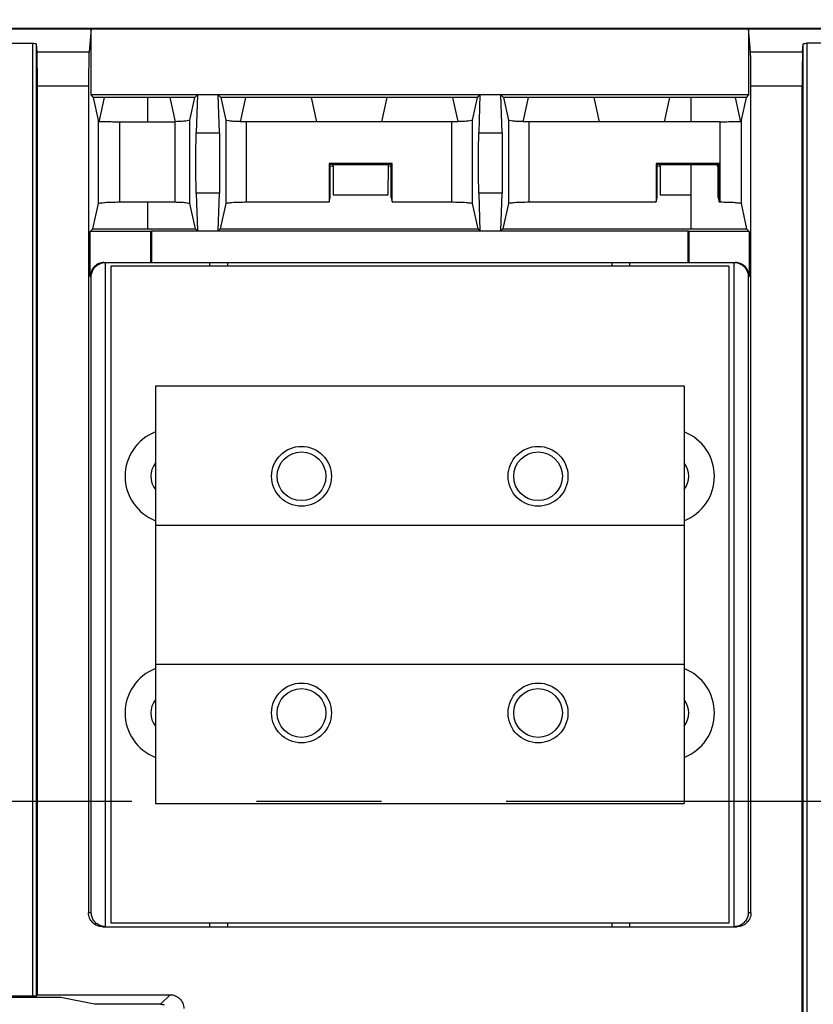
# Model space of a CAD drawing. Extents: x 0 to 17, y 0 to 11.
# Tile 13 of 67: x 2.713 to 3.349, y 8.633 to 9.422. Entities that reach past the tile are written whole.
import ezdxf

# ---------------------------------------------------------------- set-up
doc = ezdxf.new("R2010")
doc.units = 0
doc.header["$LTSCALE"] = 0.935
doc.linetypes.add('CENTER', pattern=[0.6, 0.375, -0.075, 0.075, -0.075])
doc.layers.get('0').update_dxf_attribs({"linetype": 'CONTINUOUS'})
doc.layers.add('DEFAULT_1', color=7, linetype='CENTER')

msp = doc.modelspace()

# ---------------------------------------------------------------- linework, layer by layer
at = {"color": 7, "linetype": 'CONTINUOUS'}
for p, q in [((6.71729, 9.4146), (1.27371, 9.41458)), ((1.274, 9.41429), (6.71714, 9.4143)), ((2.76986, 9.41429), (2.7683, 9.39581)), ((2.76986, 9.36131), (2.76986, 9.41429)), ((3.29849, 9.39581), (3.29693, 9.4143)), ((3.29693, 9.4143), (3.29693, 9.36131)), ((2.70219, 9.40275), (2.7232, 9.40275)), ((2.7232, 8.63951), (2.7232, 9.40275)), ((2.72599, 9.40219), (2.72599, 8.63955)), ((2.72599, 9.40219), (2.72652, 9.39581)), ((2.72652, 9.39581), (2.7683, 9.39581)), ((3.29849, 9.39581), (3.34026, 9.39581)), ((3.34026, 9.39581), (3.3408, 9.40219)), ((3.34081, 7.77607), (3.3408, 9.40219)), ((3.34359, 9.40276), (3.34359, 7.7755)), ((3.3646, 9.40276), (3.34359, 9.40276)), ((2.72691, 8.64048), (2.72691, 9.3685)), ((2.76791, 9.3685), (2.72691, 9.3685)), ((2.76791, 9.3685), (2.76791, 8.70611)), ((3.29888, 8.70611), (3.29888, 9.3685)), ((3.33988, 9.3685), (3.29888, 9.3685)), ((3.33988, 7.80975), (3.33988, 9.3685)), ((2.77189, 9.3592), (2.76986, 9.36131)), ((3.29693, 9.36131), (2.76986, 9.36131)), ((2.77588, 9.3412), (2.77189, 9.3592)), ((2.85307, 9.3592), (2.77189, 9.3592)), ((2.78044, 9.3592), (2.77638, 9.34091)), ((2.81504, 9.3592), (2.81504, 9.33991)), ((2.8375, 9.33992), (2.83323, 9.3592)), ((2.84906, 9.34115), (2.85307, 9.3592)), ((2.85307, 9.3592), (2.8551, 9.36131)), ((2.8551, 9.36131), (2.85419, 9.33108)), ((2.87275, 9.33108), (2.87184, 9.36131)), ((2.87184, 9.36131), (2.87387, 9.3592)), ((2.87387, 9.3592), (2.87786, 9.3412)), ((3.07962, 9.3592), (2.87387, 9.3592)), ((2.89371, 9.3592), (2.88945, 9.33992)), ((2.95078, 9.33991), (2.9465, 9.3592)), ((3.00699, 9.3592), (3.00271, 9.33991)), ((3.06405, 9.33997), (3.05978, 9.3592)), ((3.07563, 9.3412), (3.07962, 9.3592)), ((3.07962, 9.3592), (3.08166, 9.36131)), ((3.08166, 9.36131), (3.08075, 9.33108)), ((3.09931, 9.33108), (3.09839, 9.36131)), ((3.09839, 9.36131), (3.10043, 9.3592)), ((3.2949, 9.35921), (3.10043, 9.3592)), ((3.10043, 9.3592), (3.10442, 9.3412)), ((3.12027, 9.3592), (3.116, 9.33992)), ((3.17734, 9.33991), (3.17306, 9.35921)), ((3.23355, 9.35921), (3.22927, 9.33991)), ((3.25063, 9.35921), (3.25063, 9.33991)), ((3.2904, 9.3409), (3.28634, 9.35921)), ((3.2949, 9.35921), (3.2909, 9.3412)), ((3.29693, 9.36131), (3.2949, 9.35921)), ((2.77588, 9.2743), (2.77588, 9.3412)), ((2.77638, 9.34091), (2.77638, 9.34013)), ((2.84906, 9.27435), (2.84906, 9.34115)), ((2.87786, 9.3412), (2.87786, 9.2743)), ((3.07563, 9.2743), (3.07563, 9.3412)), ((3.10442, 9.3412), (3.10442, 9.2743)), ((3.2904, 9.34013), (3.2904, 9.3409)), ((3.2909, 9.3412), (3.2909, 9.2743)), ((2.79261, 9.33991), (2.79261, 9.27559)), ((2.79261, 9.33991), (2.83709, 9.33991)), ((2.83709, 9.33991), (2.83709, 9.27559)), ((2.89459, 9.27559), (2.89459, 9.33991)), ((3.0589, 9.33991), (2.89459, 9.33991)), ((3.0589, 9.33991), (3.0589, 9.27559)), ((3.12115, 9.27559), (3.12115, 9.33991)), ((3.27417, 9.33991), (3.12115, 9.33991)), ((3.27417, 9.27559), (3.27417, 9.33991)), ((2.85419, 9.33108), (2.87275, 9.33108)), ((3.08075, 9.33108), (3.09931, 9.33108)), ((2.96067, 9.30647), (2.96067, 9.27559)), ((2.96148, 9.30566), (2.96067, 9.30647)), ((3.0113, 9.30647), (2.96067, 9.30647)), ((2.96148, 9.27924), (2.96148, 9.30566)), ((2.96372, 9.30522), (2.96148, 9.30566)), ((2.96148, 9.3042), (2.96372, 9.30467)), ((2.96372, 9.30467), (2.96372, 9.30522)), ((3.00825, 9.30522), (2.96372, 9.30522)), ((2.96387, 9.30467), (2.96387, 9.28126)), ((3.0081, 9.28126), (3.00825, 9.30467)), ((3.01049, 9.30566), (3.00825, 9.30522)), ((3.00825, 9.30467), (3.00825, 9.30522)), ((3.00825, 9.30467), (3.01049, 9.3042)), ((3.0113, 9.30647), (3.01049, 9.30566)), ((3.01049, 9.27924), (3.01049, 9.30566)), ((3.0113, 9.27559), (3.0113, 9.30647)), ((3.22281, 9.30647), (3.22281, 9.27559)), ((3.22362, 9.30566), (3.22281, 9.30647)), ((3.27344, 9.30647), (3.22281, 9.30647)), ((3.22362, 9.27924), (3.22362, 9.30566)), ((3.22586, 9.30522), (3.22362, 9.30566)), ((3.22362, 9.3042), (3.22586, 9.30467)), ((3.22586, 9.30467), (3.22586, 9.30522)), ((3.25063, 9.30522), (3.22586, 9.30522)), ((3.22601, 9.30467), (3.22601, 9.28126)), ((3.25063, 9.30548), (3.25063, 9.2541)), ((3.27168, 9.30548), (3.25063, 9.30548)), ((3.27263, 9.30566), (3.27168, 9.30548)), ((3.27168, 9.30548), (3.27168, 9.3044)), ((3.27168, 9.3044), (3.27263, 9.3042)), ((3.27344, 9.30647), (3.27263, 9.30566)), ((3.27263, 9.27924), (3.27263, 9.30566)), ((3.27344, 9.27559), (3.27344, 9.30647)), ((2.85419, 9.28278), (2.8551, 9.25255)), ((2.87275, 9.28278), (2.85419, 9.28278)), ((2.87184, 9.25255), (2.87275, 9.28278)), ((2.96067, 9.27559), (2.96148, 9.27924)), ((2.96387, 9.28126), (3.0081, 9.28126)), ((3.01049, 9.27924), (3.0113, 9.27559)), ((3.08075, 9.28278), (3.08166, 9.25255)), ((3.09931, 9.28278), (3.08075, 9.28278)), ((3.09839, 9.25255), (3.09931, 9.28278)), ((3.22281, 9.27559), (3.22362, 9.27924)), ((3.22601, 9.28126), (3.25063, 9.28126)), ((3.27263, 9.27924), (3.27344, 9.27559)), ((2.7714, 9.2541), (2.77588, 9.2743)), ((2.79261, 9.27559), (2.83709, 9.27559)), ((2.81504, 9.27559), (2.81504, 9.2541)), ((2.85356, 9.2541), (2.84906, 9.27435)), ((2.87786, 9.2743), (2.87338, 9.2541)), ((2.89459, 9.27559), (2.96067, 9.27559)), ((3.0113, 9.27559), (3.0589, 9.27559)), ((3.08011, 9.2541), (3.07563, 9.2743)), ((3.10442, 9.2743), (3.09994, 9.2541)), ((3.12115, 9.27559), (3.22281, 9.27559)), ((3.27344, 9.27559), (3.27417, 9.27559)), ((3.2909, 9.2743), (3.29538, 9.2541)), ((2.76929, 9.25199), (2.7714, 9.2541)), ((2.7714, 9.2541), (2.85356, 9.2541)), ((2.8551, 9.25255), (2.85356, 9.2541)), ((2.87338, 9.2541), (2.87184, 9.25255)), ((2.87338, 9.2541), (3.08011, 9.2541)), ((3.08166, 9.25255), (3.08011, 9.2541)), ((3.09994, 9.2541), (3.09839, 9.25255)), ((3.09994, 9.2541), (3.29538, 9.2541)), ((3.29538, 9.2541), (3.2975, 9.25199)), ((2.76929, 9.21589), (2.76929, 9.25199)), ((2.81769, 9.25199), (2.76929, 9.25199)), ((2.81825, 9.25255), (2.81769, 9.25199)), ((2.81769, 9.22705), (2.81769, 9.25199)), ((2.81825, 9.25255), (2.81825, 9.22705)), ((2.81825, 9.25255), (3.24853, 9.25255)), ((3.24853, 9.22705), (3.24853, 9.25255)), ((3.2491, 9.25199), (3.24853, 9.25255)), ((3.2491, 9.25199), (3.2491, 9.22705)), ((3.2975, 9.25199), (3.2491, 9.25199)), ((3.2975, 9.25199), (3.2975, 9.21589)), ((2.78045, 9.22705), (3.28634, 9.22705)), ((2.78123, 9.22704), (2.78123, 8.69496)), ((2.78576, 9.22417), (2.78576, 8.69783)), ((3.28103, 9.22417), (2.78576, 9.22417)), ((2.86523, 9.22417), (2.86523, 9.22705)), ((2.87918, 9.22705), (2.87918, 9.22417)), ((3.18761, 9.22417), (3.18761, 9.22705)), ((3.20155, 9.22705), (3.20155, 9.22417)), ((3.28103, 9.22417), (3.28103, 8.69783)), ((3.28537, 8.69496), (3.28537, 9.22705)), ((2.76929, 9.21589), (2.77007, 9.21589)), ((2.77008, 8.70611), (2.77007, 9.21589)), ((3.29671, 9.21589), (3.29672, 8.70611)), ((3.29671, 9.21589), (3.2975, 9.21589)), ((2.82145, 9.12833), (2.82145, 9.01678)), ((2.82145, 9.12833), (3.24534, 9.12833)), ((3.24534, 9.12833), (3.24534, 9.01678)), ((2.82144, 9.01678), (2.82144, 8.90523)), ((2.82144, 9.01678), (3.24533, 9.01678)), ((3.24533, 9.01678), (3.24533, 8.90523)), ((2.82144, 8.90523), (3.24533, 8.90523)), ((2.82145, 8.90523), (2.82145, 8.79368)), ((3.24534, 8.90523), (3.24534, 8.79368)), ((2.82145, 8.79368), (3.24534, 8.79368)), ((2.77008, 8.70611), (2.76791, 8.70611)), ((3.29888, 8.70611), (3.29672, 8.70611)), ((2.77907, 8.69496), (3.28772, 8.69496)), ((3.28103, 8.69783), (2.78576, 8.69783)), ((2.86523, 8.69496), (2.86523, 8.69783)), ((2.87918, 8.69783), (2.87918, 8.69496)), ((3.18761, 8.69496), (3.18761, 8.69783)), ((3.20155, 8.69783), (3.20155, 8.69496)), ((2.74562, 8.63821), (2.67976, 8.63821)), ((2.70219, 8.63951), (2.7232, 8.63951)), ((2.72599, 8.63955), (2.72691, 8.64048)), ((2.72691, 8.64048), (2.83319, 8.64048)), ((2.77265, 8.63282), (2.74562, 8.63821)), ((2.83319, 8.64048), (2.82553, 8.63282)), ((2.82553, 8.63282), (2.77265, 8.63282))]:
    msp.add_line(p, q, dxfattribs=at)
for centre, radius in [((2.93858, 9.05582), 0.02398), ((3.12821, 9.05582), 0.02398), ((2.93858, 9.05582), 0.01952), ((3.12821, 9.05582), 0.01952), ((2.93858, 8.86619), 0.02398), ((2.93858, 8.86619), 0.01952), ((3.12821, 8.86619), 0.02398), ((3.12821, 8.86619), 0.01952)]:
    msp.add_circle(centre, radius, dxfattribs=at)
for centre, radius, start, end in [((2.83539, 9.05582), 0.03821, 111.41156, 248.58844), ((3.23139, 9.05582), 0.03821, 291.40922, 68.59078), ((2.8354, 9.05582), 0.01757, 142.57614, 217.42384), ((3.23139, 9.05582), 0.01757, 322.56172, 37.43827), ((2.8354, 8.86619), 0.03821, 111.41231, 248.58769), ((3.23139, 8.86619), 0.03821, 291.40848, 68.59153), ((2.8354, 8.86619), 0.01757, 142.57877, 217.42122), ((3.23139, 8.86619), 0.01757, 322.55909, 37.44089)]:
    msp.add_arc(centre, radius, start, end, dxfattribs=at)
at = {"color": 4, "linetype": 'CONTINUOUS'}
msp.add_open_spline([(0.2175, 10.8), (0.2175, 10.8), (0.2175, 10.8), (0.21751, 10.8), (0.21752, 10.8), (0.21753, 10.8), (0.21755, 10.8), (0.21757, 10.8), (0.21759, 10.8), (0.21764, 10.8), (0.21769, 10.8), (0.21775, 10.8), (0.21782, 10.8), (0.2179, 10.8), (0.218, 10.8), (0.21813, 10.8), (0.2183, 10.8), (0.21851, 10.8), (0.21876, 10.8), (0.21901, 10.8), (0.21927, 10.8), (0.2196, 10.8), (0.22002, 10.8), (0.22053, 10.8), (0.22103, 10.8), (0.22171, 10.8), (0.22255, 10.8), (0.22356, 10.8), (0.22457, 10.8), (0.22558, 10.8), (0.22659, 10.8), (0.22793, 10.8), (0.22962, 10.8), (0.23164, 10.8), (0.23366, 10.8), (0.23568, 10.8), (0.2377, 10.8), (0.23972, 10.8), (0.24241, 10.8), (0.24577, 10.8), (0.24981, 10.8), (0.25385, 10.8), (0.25789, 10.8), (0.26193, 10.8), (0.26732, 10.8), (0.27405, 10.8), (0.28213, 10.8), (0.29021, 10.8), (0.29828, 10.8), (0.30636, 10.8), (0.31444, 10.8), (0.32252, 10.8), (0.33329, 10.8), (0.34676, 10.8), (0.36291, 10.8), (0.37907, 10.8), (0.39523, 10.8), (0.41138, 10.8), (0.42754, 10.8), (0.44908, 10.8), (0.47601, 10.8), (0.50832, 10.8), (0.54064, 10.8), (0.57295, 10.8), (0.60527, 10.8), (0.63758, 10.8), (0.66989, 10.8), (0.70221, 10.8), (0.74529, 10.8), (0.79915, 10.8), (0.86378, 10.8), (0.9284, 10.8), (0.99303, 10.8), (1.05766, 10.8), (1.12229, 10.8), (1.18691, 10.8), (1.27308, 10.8), (1.3808, 10.8), (1.51005, 10.8), (1.63931, 10.8), (1.76856, 10.8), (1.89782, 10.8), (2.02707, 10.8), (2.15633, 10.8), (2.28558, 10.8), (2.41484, 10.8), (2.58718, 10.8), (2.8026, 10.8), (3.06111, 10.8), (3.31962, 10.8), (3.57813, 10.8), (3.83664, 10.8), (4.09516, 10.8), (4.35367, 10.8), (4.61218, 10.8), (4.95686, 10.8), (5.38771, 10.8), (5.90473, 10.8), (6.42175, 10.8), (6.93877, 10.8), (7.45579, 10.8), (7.97281, 10.8), (8.48983, 10.8), (9.00685, 10.8), (9.52387, 10.8), (10.04089, 10.8), (10.55791, 10.8), (11.07493, 10.8), (11.59196, 10.8), (12.02281, 10.8), (12.36749, 10.8), (12.626, 10.8), (12.88451, 10.8), (13.14302, 10.8), (13.40153, 10.8), (13.66004, 10.8), (13.91855, 10.8), (14.17706, 10.8), (14.39248, 10.8), (14.56482, 10.8), (14.69408, 10.8), (14.82334, 10.8), (14.95259, 10.8), (15.08185, 10.8), (15.2111, 10.8), (15.34036, 10.8), (15.46961, 10.8), (15.59887, 10.8), (15.70658, 10.8), (15.79275, 10.8), (15.85738, 10.8), (15.922, 10.8), (15.98663, 10.8), (16.05126, 10.8), (16.11589, 10.8), (16.18051, 10.8), (16.23437, 10.8), (16.27746, 10.8), (16.30977, 10.8), (16.34208, 10.8), (16.3744, 10.8), (16.40671, 10.8), (16.43902, 10.8), (16.47134, 10.8), (16.50365, 10.8), (16.53058, 10.8), (16.55212, 10.8), (16.56828, 10.8), (16.58444, 10.8), (16.60059, 10.8), (16.61675, 10.8), (16.63291, 10.8), (16.64637, 10.8), (16.65714, 10.8), (16.66522, 10.8), (16.6733, 10.8), (16.68138, 10.8), (16.68946, 10.8), (16.69754, 10.8), (16.70561, 10.8), (16.71235, 10.8), (16.71773, 10.8), (16.72177, 10.8), (16.72581, 10.8), (16.72985, 10.8), (16.73389, 10.8), (16.73725, 10.8), (16.73995, 10.8), (16.74197, 10.8), (16.74399, 10.8), (16.74601, 10.8), (16.74803, 10.8), (16.75005, 10.8), (16.75173, 10.8), (16.75307, 10.8), (16.75408, 10.8), (16.75509, 10.8), (16.7561, 10.8), (16.75711, 10.8), (16.75796, 10.8), (16.75863, 10.8), (16.75913, 10.8), (16.75964, 10.8), (16.76006, 10.8), (16.7604, 10.8), (16.76065, 10.8), (16.7609, 10.8), (16.76115, 10.8), (16.76136, 10.8), (16.76153, 10.8), (16.76166, 10.8), (16.76176, 10.8), (16.76185, 10.8), (16.76191, 10.8), (16.76197, 10.8), (16.76203, 10.8), (16.76207, 10.8), (16.76209, 10.8), (16.76212, 10.8), (16.76213, 10.8), (16.76214, 10.8), (16.76215, 10.8), (16.76216, 10.8), (16.76216, 10.8), (16.76216, 10.8), (16.76216, 10.79999), (16.76216, 10.79999), (16.76216, 10.79998), (16.76216, 10.79997), (16.76216, 10.79996), (16.76216, 10.79994), (16.76216, 10.79991), (16.76216, 10.79988), (16.76216, 10.79984), (16.76216, 10.7998), (16.76216, 10.79974), (16.76216, 10.79968), (16.76216, 10.79959), (16.76216, 10.79949), (16.76216, 10.79935), (16.76216, 10.79919), (16.76216, 10.79903), (16.76216, 10.79887), (16.76216, 10.79865), (16.76216, 10.79838), (16.76216, 10.79805), (16.76216, 10.79773), (16.76216, 10.7973), (16.76216, 10.79676), (16.76216, 10.79611), (16.76216, 10.79546), (16.76216, 10.79481), (16.76216, 10.79416), (16.76216, 10.7933), (16.76216, 10.79222), (16.76216, 10.79092), (16.76216, 10.78963), (16.76216, 10.78833), (16.76216, 10.78703), (16.76216, 10.78574), (16.76216, 10.78401), (16.76216, 10.78185), (16.76216, 10.77925), (16.76216, 10.77666), (16.76216, 10.77407), (16.76216, 10.77147), (16.76216, 10.76801), (16.76216, 10.76369), (16.76216, 10.75851), (16.76216, 10.75332), (16.76216, 10.74813), (16.76216, 10.74295), (16.76216, 10.73776), (16.76216, 10.73257), (16.76216, 10.72566), (16.76216, 10.71701), (16.76216, 10.70664), (16.76216, 10.69626), (16.76216, 10.68589), (16.76216, 10.67552), (16.76216, 10.66514), (16.76216, 10.65131), (16.76216, 10.63402), (16.76216, 10.61328), (16.76216, 10.59253), (16.76216, 10.57178), (16.76216, 10.55103), (16.76216, 10.53029), (16.76216, 10.50954), (16.76216, 10.48879), (16.76216, 10.46113), (16.76216, 10.42655), (16.76216, 10.38506), (16.76216, 10.34356), (16.76216, 10.30207), (16.76216, 10.26057), (16.76216, 10.21908), (16.76216, 10.17758), (16.76216, 10.12226), (16.76216, 10.0531), (16.76216, 9.97011), (16.76216, 9.88712), (16.76216, 9.80414), (16.76216, 9.72115), (16.76216, 9.63816), (16.76216, 9.55517), (16.76216, 9.47218), (16.76216, 9.38919), (16.76216, 9.27854), (16.76216, 9.14023), (16.76216, 8.97425), (16.76216, 8.80827), (16.76216, 8.64229), (16.76216, 8.47632), (16.76216, 8.31034), (16.76216, 8.14436), (16.76216, 7.97838), (16.76216, 7.75708), (16.76216, 7.48045), (16.76216, 7.1485), (16.76216, 6.81654), (16.76216, 6.48459), (16.76216, 6.15263), (16.76216, 5.82068), (16.76216, 5.48872), (16.76216, 5.15677), (16.76216, 4.82481), (16.76216, 4.49286), (16.76216, 4.1609), (16.76216, 3.82895), (16.76216, 3.49699), (16.76216, 3.22037), (16.76216, 2.99906), (16.76216, 2.83309), (16.76216, 2.66711), (16.76216, 2.50113), (16.76216, 2.33515), (16.76216, 2.16918), (16.76216, 2.0032), (16.76216, 1.83722), (16.76216, 1.69891), (16.76216, 1.58825), (16.76216, 1.50527), (16.76216, 1.42228), (16.76216, 1.33929), (16.76216, 1.2563), (16.76216, 1.17331), (16.76216, 1.09032), (16.76216, 1.00733), (16.76216, 0.92435), (16.76216, 0.85519), (16.76216, 0.79986), (16.76216, 0.75837), (16.76216, 0.71687), (16.76216, 0.67538), (16.76216, 0.63388), (16.76216, 0.59239), (16.76216, 0.5509), (16.76216, 0.51632), (16.76216, 0.48865), (16.76216, 0.46791), (16.76216, 0.44716), (16.76216, 0.42641), (16.76216, 0.40567), (16.76216, 0.38492), (16.76216, 0.36417), (16.76216, 0.34342), (16.76216, 0.32613), (16.76216, 0.3123), (16.76216, 0.30193), (16.76216, 0.29156), (16.76216, 0.28118), (16.76216, 0.27081), (16.76216, 0.26044), (16.76216, 0.25179), (16.76216, 0.24488), (16.76216, 0.23969), (16.76216, 0.2345), (16.76216, 0.22931), (16.76216, 0.22413), (16.76216, 0.21894), (16.76216, 0.21375), (16.76216, 0.20943), (16.76216, 0.20597), (16.76216, 0.20338), (16.76216, 0.20079), (16.76216, 0.19819), (16.76216, 0.1956), (16.76216, 0.19344), (16.76216, 0.19171), (16.76216, 0.19041), (16.76216, 0.18912), (16.76216, 0.18782), (16.76216, 0.18652), (16.76216, 0.18523), (16.76216, 0.18415), (16.76216, 0.18328), (16.76216, 0.18263), (16.76216, 0.18199), (16.76216, 0.18134), (16.76216, 0.18069), (16.76216, 0.18015), (16.76216, 0.17972), (16.76216, 0.17939), (16.76216, 0.17907), (16.76216, 0.1788), (16.76216, 0.17858), (16.76216, 0.17842), (16.76216, 0.17826), (16.76216, 0.1781), (16.76216, 0.17796), (16.76216, 0.17785), (16.76216, 0.17777), (16.76216, 0.1777), (16.76216, 0.17765), (16.76216, 0.17761), (16.76216, 0.17757), (16.76216, 0.17753), (16.76216, 0.17751), (16.76216, 0.17749), (16.76216, 0.17748), (16.76216, 0.17747), (16.76216, 0.17746), (16.76216, 0.17745), (16.76216, 0.17745), (16.76216, 0.17745), (16.76216, 0.17745), (16.76215, 0.17745), (16.76214, 0.17745), (16.76213, 0.17745), (16.76212, 0.17745), (16.76209, 0.17745), (16.76207, 0.17745), (16.76203, 0.17745), (16.76197, 0.17745), (16.76191, 0.17745), (16.76185, 0.17745), (16.76176, 0.17745), (16.76166, 0.17745), (16.76153, 0.17745), (16.76136, 0.17745), (16.76115, 0.17745), (16.7609, 0.17745), (16.76065, 0.17745), (16.7604, 0.17745), (16.76006, 0.17745), (16.75964, 0.17745), (16.75913, 0.17745), (16.75863, 0.17745), (16.75796, 0.17745), (16.75711, 0.17745), (16.7561, 0.17745), (16.75509, 0.17745), (16.75408, 0.17745), (16.75307, 0.17745), (16.75173, 0.17745), (16.75005, 0.17745), (16.74803, 0.17745), (16.74601, 0.17745), (16.74399, 0.17745), (16.74197, 0.17745), (16.73995, 0.17745), (16.73725, 0.17745), (16.73389, 0.17745), (16.72985, 0.17745), (16.72581, 0.17745), (16.72177, 0.17745), (16.71773, 0.17745), (16.71235, 0.17745), (16.70561, 0.17745), (16.69754, 0.17745), (16.68946, 0.17745), (16.68138, 0.17745), (16.6733, 0.17745), (16.66522, 0.17745), (16.65714, 0.17745), (16.64637, 0.17745), (16.63291, 0.17745), (16.61675, 0.17745), (16.60059, 0.17745), (16.58444, 0.17745), (16.56828, 0.17745), (16.55212, 0.17745), (16.53058, 0.17745), (16.50365, 0.17745), (16.47134, 0.17745), (16.43902, 0.17745), (16.40671, 0.17745), (16.3744, 0.17745), (16.34208, 0.17745), (16.30977, 0.17745), (16.27746, 0.17745), (16.23437, 0.17745), (16.18051, 0.17745), (16.11589, 0.17745), (16.05126, 0.17745), (15.98663, 0.17745), (15.922, 0.17745), (15.85738, 0.17745), (15.79275, 0.17745), (15.70658, 0.17745), (15.59887, 0.17745), (15.46961, 0.17745), (15.34036, 0.17745), (15.2111, 0.17745), (15.08185, 0.17745), (14.95259, 0.17745), (14.82334, 0.17745), (14.69408, 0.17745), (14.56482, 0.17745), (14.39248, 0.17745), (14.17706, 0.17745), (13.91855, 0.17745), (13.66004, 0.17745), (13.40153, 0.17745), (13.14302, 0.17745), (12.88451, 0.17745), (12.626, 0.17745), (12.36749, 0.17745), (12.02281, 0.17745), (11.59196, 0.17745), (11.07493, 0.17745), (10.55791, 0.17745), (10.04089, 0.17745), (9.52387, 0.17745), (9.00685, 0.17745), (8.48983, 0.17745), (7.97281, 0.17745), (7.45579, 0.17745), (6.93877, 0.17745), (6.42175, 0.17745), (5.90473, 0.17745), (5.38771, 0.17745), (4.95686, 0.17745), (4.61218, 0.17745), (4.35367, 0.17745), (4.09516, 0.17745), (3.83664, 0.17745), (3.57813, 0.17745), (3.31962, 0.17745), (3.06111, 0.17745), (2.8026, 0.17745), (2.58718, 0.17745), (2.41484, 0.17745), (2.28558, 0.17745), (2.15633, 0.17745), (2.02707, 0.17745), (1.89782, 0.17745), (1.76856, 0.17745), (1.63931, 0.17745), (1.51005, 0.17745), (1.3808, 0.17745), (1.27308, 0.17745), (1.18691, 0.17745), (1.12229, 0.17745), (1.05766, 0.17745), (0.99303, 0.17745), (0.9284, 0.17745), (0.86378, 0.17745), (0.79915, 0.17745), (0.74529, 0.17745), (0.70221, 0.17745), (0.66989, 0.17745), (0.63758, 0.17745), (0.60527, 0.17745), (0.57295, 0.17745), (0.54064, 0.17745), (0.50832, 0.17745), (0.47601, 0.17745), (0.44908, 0.17745), (0.42754, 0.17745), (0.41138, 0.17745), (0.39523, 0.17745), (0.37907, 0.17745), (0.36291, 0.17745), (0.34676, 0.17745), (0.33329, 0.17745), (0.32252, 0.17745), (0.31444, 0.17745), (0.30636, 0.17745), (0.29828, 0.17745), (0.29021, 0.17745), (0.28213, 0.17745), (0.27405, 0.17745), (0.26732, 0.17745), (0.26193, 0.17745), (0.25789, 0.17745), (0.25385, 0.17745), (0.24981, 0.17745), (0.24577, 0.17745), (0.24241, 0.17745), (0.23972, 0.17745), (0.2377, 0.17745), (0.23568, 0.17745), (0.23366, 0.17745), (0.23164, 0.17745), (0.22962, 0.17745), (0.22793, 0.17745), (0.22659, 0.17745), (0.22558, 0.17745), (0.22457, 0.17745), (0.22356, 0.17745), (0.22255, 0.17745), (0.22171, 0.17745), (0.22103, 0.17745), (0.22053, 0.17745), (0.22002, 0.17745), (0.2196, 0.17745), (0.21927, 0.17745), (0.21901, 0.17745), (0.21876, 0.17745), (0.21851, 0.17745), (0.2183, 0.17745), (0.21813, 0.17745), (0.218, 0.17745), (0.2179, 0.17745), (0.21782, 0.17745), (0.21775, 0.17745), (0.21769, 0.17745), (0.21764, 0.17745), (0.21759, 0.17745), (0.21757, 0.17745), (0.21755, 0.17745), (0.21753, 0.17745), (0.21752, 0.17745), (0.21751, 0.17745), (0.2175, 0.17745), (0.2175, 0.17745), (0.2175, 0.17745), (0.2175, 0.17745), (0.2175, 0.17746), (0.2175, 0.17747), (0.2175, 0.17748), (0.2175, 0.17749), (0.2175, 0.17751), (0.2175, 0.17753), (0.2175, 0.17757), (0.2175, 0.17761), (0.2175, 0.17765), (0.2175, 0.1777), (0.2175, 0.17777), (0.2175, 0.17785), (0.2175, 0.17796), (0.2175, 0.1781), (0.2175, 0.17826), (0.2175, 0.17842), (0.2175, 0.17858), (0.2175, 0.1788), (0.2175, 0.17907), (0.2175, 0.17939), (0.2175, 0.17972), (0.2175, 0.18015), (0.2175, 0.18069), (0.2175, 0.18134), (0.2175, 0.18199), (0.2175, 0.18263), (0.2175, 0.18328), (0.2175, 0.18415), (0.2175, 0.18523), (0.2175, 0.18652), (0.2175, 0.18782), (0.2175, 0.18912), (0.2175, 0.19041), (0.2175, 0.19171), (0.2175, 0.19344), (0.2175, 0.1956), (0.2175, 0.19819), (0.2175, 0.20079), (0.2175, 0.20338), (0.2175, 0.20597), (0.2175, 0.20943), (0.2175, 0.21375), (0.2175, 0.21894), (0.2175, 0.22413), (0.2175, 0.22931), (0.2175, 0.2345), (0.2175, 0.23969), (0.2175, 0.24488), (0.2175, 0.25179), (0.2175, 0.26044), (0.2175, 0.27081), (0.2175, 0.28118), (0.2175, 0.29156), (0.2175, 0.30193), (0.2175, 0.3123), (0.2175, 0.32613), (0.2175, 0.34342), (0.2175, 0.36417), (0.2175, 0.38492), (0.2175, 0.40567), (0.2175, 0.42641), (0.2175, 0.44716), (0.2175, 0.46791), (0.2175, 0.48865), (0.2175, 0.51632), (0.2175, 0.5509), (0.2175, 0.59239), (0.2175, 0.63388), (0.2175, 0.67538), (0.2175, 0.71687), (0.2175, 0.75837), (0.2175, 0.79986), (0.2175, 0.85519), (0.2175, 0.92435), (0.2175, 1.00733), (0.2175, 1.09032), (0.2175, 1.17331), (0.2175, 1.2563), (0.2175, 1.33929), (0.2175, 1.42228), (0.2175, 1.50527), (0.2175, 1.58825), (0.2175, 1.69891), (0.2175, 1.83722), (0.2175, 2.0032), (0.2175, 2.16918), (0.2175, 2.33515), (0.2175, 2.50113), (0.2175, 2.66711), (0.2175, 2.83309), (0.2175, 2.99906), (0.2175, 3.22037), (0.2175, 3.49699), (0.2175, 3.82895), (0.2175, 4.1609), (0.2175, 4.49286), (0.2175, 4.82481), (0.2175, 5.15677), (0.2175, 5.48872), (0.2175, 5.82068), (0.2175, 6.15263), (0.2175, 6.48459), (0.2175, 6.81654), (0.2175, 7.1485), (0.2175, 7.48045), (0.2175, 7.75708), (0.2175, 7.97838), (0.2175, 8.14436), (0.2175, 8.31034), (0.2175, 8.47632), (0.2175, 8.64229), (0.2175, 8.80827), (0.2175, 8.97425), (0.2175, 9.14023), (0.2175, 9.27854), (0.2175, 9.38919), (0.2175, 9.47218), (0.2175, 9.55517), (0.2175, 9.63816), (0.2175, 9.72115), (0.2175, 9.80414), (0.2175, 9.88712), (0.2175, 9.97011), (0.2175, 10.0531), (0.2175, 10.12226), (0.2175, 10.17758), (0.2175, 10.21908), (0.2175, 10.26057), (0.2175, 10.30207), (0.2175, 10.34356), (0.2175, 10.38506), (0.2175, 10.42655), (0.2175, 10.46113), (0.2175, 10.48879), (0.2175, 10.50954), (0.2175, 10.53029), (0.2175, 10.55103), (0.2175, 10.57178), (0.2175, 10.59253), (0.2175, 10.61328), (0.2175, 10.63402), (0.2175, 10.65131), (0.2175, 10.66514), (0.2175, 10.67552), (0.2175, 10.68589), (0.2175, 10.69626), (0.2175, 10.70664), (0.2175, 10.71701), (0.2175, 10.72566), (0.2175, 10.73257), (0.2175, 10.73776), (0.2175, 10.74295), (0.2175, 10.74813), (0.2175, 10.75332), (0.2175, 10.75851), (0.2175, 10.76369), (0.2175, 10.76801), (0.2175, 10.77147), (0.2175, 10.77407), (0.2175, 10.77666), (0.2175, 10.77925), (0.2175, 10.78185), (0.2175, 10.78401), (0.2175, 10.78574), (0.2175, 10.78703), (0.2175, 10.78833), (0.2175, 10.78963), (0.2175, 10.79092), (0.2175, 10.79222), (0.2175, 10.7933), (0.2175, 10.79416), (0.2175, 10.79481), (0.2175, 10.79546), (0.2175, 10.79611), (0.2175, 10.79676), (0.2175, 10.7973), (0.2175, 10.79773), (0.2175, 10.79805), (0.2175, 10.79838), (0.2175, 10.79865), (0.2175, 10.79887), (0.2175, 10.79903), (0.2175, 10.79919), (0.2175, 10.79935), (0.2175, 10.79949), (0.2175, 10.79959), (0.2175, 10.79968), (0.2175, 10.79974), (0.2175, 10.7998), (0.2175, 10.79984), (0.2175, 10.79988), (0.2175, 10.79991), (0.2175, 10.79994), (0.2175, 10.79996), (0.2175, 10.79997), (0.2175, 10.79998), (0.2175, 10.79999), (0.2175, 10.79999), (0.2175, 10.8), (0.2175, 10.8), (0.2175, 10.8)], degree=3, knots=[0, 0, 0, 0, 0, 0, 0, 0, 0.000001, 0.000001, 0.000001, 0.000002, 0.000003, 0.000004, 0.000005, 0.000006, 0.000008, 0.00001, 0.000011, 0.000015, 0.000019, 0.000023, 0.000027, 0.000031, 0.000038, 0.000046, 0.000053, 0.000061, 0.000076, 0.000092, 0.000107, 0.000122, 0.000137, 0.000153, 0.000183, 0.000214, 0.000244, 0.000275, 0.000305, 0.000336, 0.000366, 0.000427, 0.000488, 0.000549, 0.00061, 0.000671, 0.000732, 0.000854, 0.000977, 0.001099, 0.001221, 0.001343, 0.001465, 0.001587, 0.001709, 0.001953, 0.002197, 0.002441, 0.002686, 0.00293, 0.003174, 0.003418, 0.003906, 0.004395, 0.004883, 0.005371, 0.005859, 0.006348, 0.006836, 0.007324, 0.007812, 0.008789, 0.009766, 0.010742, 0.011719, 0.012695, 0.013672, 0.014648, 0.015625, 0.017578, 0.019531, 0.021484, 0.023438, 0.025391, 0.027344, 0.029297, 0.03125, 0.033203, 0.035156, 0.039062, 0.042969, 0.046875, 0.050781, 0.054688, 0.058594, 0.0625, 0.066406, 0.070312, 0.078125, 0.085938, 0.09375, 0.101562, 0.109375, 0.117188, 0.125, 0.132812, 0.140625, 0.148438, 0.15625, 0.164062, 0.171875, 0.179688, 0.183594, 0.1875, 0.191406, 0.195312, 0.199219, 0.203125, 0.207031, 0.210938, 0.214844, 0.216797, 0.21875, 0.220703, 0.222656, 0.224609, 0.226562, 0.228516, 0.230469, 0.232422, 0.234375, 0.235352, 0.236328, 0.237305, 0.238281, 0.239258, 0.240234, 0.241211, 0.242188, 0.242676, 0.243164, 0.243652, 0.244141, 0.244629, 0.245117, 0.245605, 0.246094, 0.246582, 0.246826, 0.24707, 0.247314, 0.247559, 0.247803, 0.248047, 0.248291, 0.248413, 0.248535, 0.248657, 0.248779, 0.248901, 0.249023, 0.249146, 0.249268, 0.249329, 0.24939, 0.249451, 0.249512, 0.249573, 0.249634, 0.249664, 0.249695, 0.249725, 0.249756, 0.249786, 0.249817, 0.249847, 0.249863, 0.249878, 0.249893, 0.249908, 0.249924, 0.249939, 0.249947, 0.249954, 0.249962, 0.249969, 0.249973, 0.249977, 0.249981, 0.249985, 0.249989, 0.24999, 0.249992, 0.249994, 0.249995, 0.249996, 0.249997, 0.249998, 0.249999, 0.249999, 0.249999, 0.25, 0.25, 0.25, 0.25, 0.25, 0.25, 0.25, 0.25, 0.25, 0.250001, 0.250001, 0.250001, 0.250002, 0.250003, 0.250004, 0.250005, 0.250006, 0.250008, 0.25001, 0.250011, 0.250015, 0.250019, 0.250023, 0.250027, 0.250031, 0.250038, 0.250046, 0.250053, 0.250061, 0.250076, 0.250092, 0.250107, 0.250122, 0.250137, 0.250153, 0.250183, 0.250214, 0.250244, 0.250275, 0.250305, 0.250336, 0.250366, 0.250427, 0.250488, 0.250549, 0.25061, 0.250671, 0.250732, 0.250854, 0.250977, 0.251099, 0.251221, 0.251343, 0.251465, 0.251587, 0.251709, 0.251953, 0.252197, 0.252441, 0.252686, 0.25293, 0.253174, 0.253418, 0.253906, 0.254395, 0.254883, 0.255371, 0.255859, 0.256348, 0.256836, 0.257324, 0.257812, 0.258789, 0.259766, 0.260742, 0.261719, 0.262695, 0.263672, 0.264648, 0.265625, 0.267578, 0.269531, 0.271484, 0.273438, 0.275391, 0.277344, 0.279297, 0.28125, 0.283203, 0.285156, 0.289062, 0.292969, 0.296875, 0.300781, 0.304688, 0.308594, 0.3125, 0.316406, 0.320312, 0.328125, 0.335938, 0.34375, 0.351562, 0.359375, 0.367188, 0.375, 0.382812, 0.390625, 0.398438, 0.40625, 0.414062, 0.421875, 0.429688, 0.433594, 0.4375, 0.441406, 0.445312, 0.449219, 0.453125, 0.457031, 0.460938, 0.464844, 0.466797, 0.46875, 0.470703, 0.472656, 0.474609, 0.476562, 0.478516, 0.480469, 0.482422, 0.484375, 0.485352, 0.486328, 0.487305, 0.488281, 0.489258, 0.490234, 0.491211, 0.492188, 0.492676, 0.493164, 0.493652, 0.494141, 0.494629, 0.495117, 0.495605, 0.496094, 0.496582, 0.496826, 0.49707, 0.497314, 0.497559, 0.497803, 0.498047, 0.498291, 0.498413, 0.498535, 0.498657, 0.498779, 0.498901, 0.499023, 0.499146, 0.499268, 0.499329, 0.49939, 0.499451, 0.499512, 0.499573, 0.499634, 0.499664, 0.499695, 0.499725, 0.499756, 0.499786, 0.499817, 0.499847, 0.499863, 0.499878, 0.499893, 0.499908, 0.499924, 0.499939, 0.499947, 0.499954, 0.499962, 0.499969, 0.499973, 0.499977, 0.499981, 0.499985, 0.499989, 0.49999, 0.499992, 0.499994, 0.499995, 0.499996, 0.499997, 0.499998, 0.499999, 0.499999, 0.499999, 0.5, 0.5, 0.5, 0.5, 0.5, 0.5, 0.5, 0.5, 0.5, 0.500001, 0.500001, 0.500001, 0.500002, 0.500003, 0.500004, 0.500005, 0.500006, 0.500008, 0.50001, 0.500011, 0.500015, 0.500019, 0.500023, 0.500027, 0.500031, 0.500038, 0.500046, 0.500053, 0.500061, 0.500076, 0.500092, 0.500107, 0.500122, 0.500137, 0.500153, 0.500183, 0.500214, 0.500244, 0.500275, 0.500305, 0.500336, 0.500366, 0.500427, 0.500488, 0.500549, 0.50061, 0.500671, 0.500732, 0.500854, 0.500977, 0.501099, 0.501221, 0.501343, 0.501465, 0.501587, 0.501709, 0.501953, 0.502197, 0.502441, 0.502686, 0.50293, 0.503174, 0.503418, 0.503906, 0.504395, 0.504883, 0.505371, 0.505859, 0.506348, 0.506836, 0.507324, 0.507812, 0.508789, 0.509766, 0.510742, 0.511719, 0.512695, 0.513672, 0.514648, 0.515625, 0.517578, 0.519531, 0.521484, 0.523438, 0.525391, 0.527344, 0.529297, 0.53125, 0.533203, 0.535156, 0.539062, 0.542969, 0.546875, 0.550781, 0.554688, 0.558594, 0.5625, 0.566406, 0.570312, 0.578125, 0.585938, 0.59375, 0.601562, 0.609375, 0.617188, 0.625, 0.632812, 0.640625, 0.648438, 0.65625, 0.664062, 0.671875, 0.679688, 0.683594, 0.6875, 0.691406, 0.695312, 0.699219, 0.703125, 0.707031, 0.710938, 0.714844, 0.716797, 0.71875, 0.720703, 0.722656, 0.724609, 0.726562, 0.728516, 0.730469, 0.732422, 0.734375, 0.735352, 0.736328, 0.737305, 0.738281, 0.739258, 0.740234, 0.741211, 0.742188, 0.742676, 0.743164, 0.743652, 0.744141, 0.744629, 0.745117, 0.745605, 0.746094, 0.746582, 0.746826, 0.74707, 0.747314, 0.747559, 0.747803, 0.748047, 0.748291, 0.748413, 0.748535, 0.748657, 0.748779, 0.748901, 0.749023, 0.749146, 0.749268, 0.749329, 0.74939, 0.749451, 0.749512, 0.749573, 0.749634, 0.749664, 0.749695, 0.749725, 0.749756, 0.749786, 0.749817, 0.749847, 0.749863, 0.749878, 0.749893, 0.749908, 0.749924, 0.749939, 0.749947, 0.749954, 0.749962, 0.749969, 0.749973, 0.749977, 0.749981, 0.749985, 0.749989, 0.74999, 0.749992, 0.749994, 0.749995, 0.749996, 0.749997, 0.749998, 0.749999, 0.749999, 0.749999, 0.75, 0.75, 0.75, 0.75, 0.75, 0.75, 0.75, 0.75, 0.75, 0.750001, 0.750001, 0.750001, 0.750002, 0.750003, 0.750004, 0.750005, 0.750006, 0.750008, 0.75001, 0.750011, 0.750015, 0.750019, 0.750023, 0.750027, 0.750031, 0.750038, 0.750046, 0.750053, 0.750061, 0.750076, 0.750092, 0.750107, 0.750122, 0.750137, 0.750153, 0.750183, 0.750214, 0.750244, 0.750275, 0.750305, 0.750336, 0.750366, 0.750427, 0.750488, 0.750549, 0.75061, 0.750671, 0.750732, 0.750854, 0.750977, 0.751099, 0.751221, 0.751343, 0.751465, 0.751587, 0.751709, 0.751953, 0.752197, 0.752441, 0.752686, 0.75293, 0.753174, 0.753418, 0.753906, 0.754395, 0.754883, 0.755371, 0.755859, 0.756348, 0.756836, 0.757324, 0.757812, 0.758789, 0.759766, 0.760742, 0.761719, 0.762695, 0.763672, 0.764648, 0.765625, 0.767578, 0.769531, 0.771484, 0.773438, 0.775391, 0.777344, 0.779297, 0.78125, 0.783203, 0.785156, 0.789062, 0.792969, 0.796875, 0.800781, 0.804688, 0.808594, 0.8125, 0.816406, 0.820312, 0.828125, 0.835938, 0.84375, 0.851562, 0.859375, 0.867188, 0.875, 0.882812, 0.890625, 0.898438, 0.90625, 0.914062, 0.921875, 0.929688, 0.933594, 0.9375, 0.941406, 0.945312, 0.949219, 0.953125, 0.957031, 0.960938, 0.964844, 0.966797, 0.96875, 0.970703, 0.972656, 0.974609, 0.976562, 0.978516, 0.980469, 0.982422, 0.984375, 0.985352, 0.986328, 0.987305, 0.988281, 0.989258, 0.990234, 0.991211, 0.992188, 0.992676, 0.993164, 0.993652, 0.994141, 0.994629, 0.995117, 0.995605, 0.996094, 0.996582, 0.996826, 0.99707, 0.997314, 0.997559, 0.997803, 0.998047, 0.998291, 0.998413, 0.998535, 0.998657, 0.998779, 0.998901, 0.999023, 0.999146, 0.999268, 0.999329, 0.99939, 0.999451, 0.999512, 0.999573, 0.999634, 0.999664, 0.999695, 0.999725, 0.999756, 0.999786, 0.999817, 0.999847, 0.999863, 0.999878, 0.999893, 0.999908, 0.999924, 0.999939, 0.999947, 0.999954, 0.999962, 0.999969, 0.999973, 0.999977, 0.999981, 0.999985, 0.999989, 0.99999, 0.999992, 0.999994, 0.999995, 0.999996, 0.999997, 0.999998, 0.999999, 0.999999, 0.999999, 1, 1, 1, 1, 1, 1, 1, 1], dxfattribs=at)
at = {"color": 7, "linetype": 'CONTINUOUS'}
for points, knots in [([(2.7232, 9.40275), (2.72365, 9.40275), (2.7245, 9.40271), (2.72534, 9.40257), (2.72597, 9.40235), (2.72599, 9.40219)], [0, 0, 0, 0, 0.471939, 0.831635, 1, 1, 1, 1]), ([(2.72691, 9.3685), (2.72691, 9.37162), (2.72689, 9.37749), (2.72683, 9.38543), (2.7267, 9.39142), (2.72662, 9.39466), (2.72652, 9.39581)], [0, 0, 0, 0, 0.342118, 0.644654, 0.872719, 1, 1, 1, 1]), ([(2.7683, 9.39581), (2.7682, 9.39466), (2.76812, 9.39142), (2.76799, 9.38543), (2.76793, 9.37749), (2.76791, 9.37162), (2.76791, 9.3685)], [0, 0, 0, 0, 0.127265, 0.355347, 0.657912, 1, 1, 1, 1]), ([(3.29888, 9.3685), (3.29888, 9.37162), (3.29886, 9.37749), (3.2988, 9.38543), (3.29867, 9.39142), (3.29859, 9.39466), (3.29849, 9.39581)], [0, 0, 0, 0, 0.342118, 0.644654, 0.872719, 1, 1, 1, 1]), ([(3.34026, 9.39581), (3.34017, 9.39466), (3.34008, 9.39142), (3.33996, 9.38543), (3.33989, 9.37749), (3.33988, 9.37162), (3.33988, 9.3685)], [0, 0, 0, 0, 0.127265, 0.355347, 0.657912, 1, 1, 1, 1]), ([(3.3408, 9.40219), (3.34082, 9.40235), (3.34144, 9.40257), (3.34229, 9.40271), (3.34313, 9.40276), (3.34359, 9.40276)], [0, 0, 0, 0, 0.168167, 0.527783, 1, 1, 1, 1]), ([(2.77588, 9.3412), (2.77589, 9.34116), (2.77597, 9.34108), (2.77614, 9.34099), (2.77629, 9.34093), (2.77638, 9.34091)], [0, 0, 0, 0, 0.205722, 0.531239, 1, 1, 1, 1]), ([(2.77638, 9.34013), (2.77711, 9.34008), (2.77909, 9.34002), (2.78268, 9.33996), (2.78736, 9.33992), (2.7908, 9.33991), (2.79261, 9.33991)], [0, 0, 0, 0, 0.135699, 0.365539, 0.664496, 1, 1, 1, 1]), ([(2.84906, 9.34115), (2.84899, 9.34083), (2.84749, 9.34069), (2.84549, 9.34027), (2.84175, 9.34008), (2.83904, 9.33996), (2.8375, 9.33992)], [0, 0, 0, 0, 0.083327, 0.29078, 0.606162, 1, 1, 1, 1]), ([(2.88945, 9.33997), (2.88791, 9.34001), (2.8852, 9.34013), (2.88145, 9.34032), (2.87944, 9.34075), (2.87793, 9.34088), (2.87786, 9.3412)], [0, 0, 0, 0, 0.393767, 0.709172, 0.916668, 1, 1, 1, 1]), ([(3.07563, 9.3412), (3.07556, 9.34088), (3.07405, 9.34075), (3.07204, 9.34032), (3.0683, 9.34013), (3.06558, 9.34001), (3.06405, 9.33997)], [0, 0, 0, 0, 0.083331, 0.290827, 0.606234, 1, 1, 1, 1]), ([(3.116, 9.33997), (3.11447, 9.34001), (3.11175, 9.34013), (3.10801, 9.34032), (3.106, 9.34075), (3.10449, 9.34088), (3.10442, 9.3412)], [0, 0, 0, 0, 0.393767, 0.709172, 0.916668, 1, 1, 1, 1]), ([(3.27417, 9.33991), (3.27599, 9.33991), (3.27941, 9.33992), (3.28408, 9.33996), (3.28768, 9.34002), (3.28966, 9.34008), (3.2904, 9.34013)], [0, 0, 0, 0, 0.334956, 0.633613, 0.863599, 1, 1, 1, 1]), ([(3.2904, 9.3409), (3.29049, 9.34093), (3.29064, 9.34098), (3.29082, 9.34108), (3.2909, 9.34116), (3.2909, 9.3412)], [0, 0, 0, 0, 0.469926, 0.795498, 1, 1, 1, 1]), ([(2.8375, 9.33991), (2.83746, 9.33991), (2.83737, 9.33991), (2.83723, 9.33991), (2.83714, 9.33991), (2.83709, 9.33991)], [0, 0, 0, 0, 0.332406, 0.665764, 1, 1, 1, 1]), ([(2.89459, 9.33991), (2.89401, 9.33991), (2.89286, 9.33991), (2.89114, 9.33991), (2.89001, 9.33992), (2.88945, 9.33992)], [0, 0, 0, 0, 0.33821, 0.672753, 1, 1, 1, 1]), ([(3.06349, 9.33992), (3.06312, 9.33992), (3.06217, 9.33991), (3.06064, 9.33991), (3.05948, 9.33991), (3.0589, 9.33991)], [0, 0, 0, 0, 0.245563, 0.620725, 1, 1, 1, 1]), ([(3.12115, 9.33991), (3.12057, 9.33991), (3.11941, 9.33991), (3.1177, 9.33991), (3.11656, 9.33992), (3.116, 9.33992)], [0, 0, 0, 0, 0.33821, 0.672753, 1, 1, 1, 1]), ([(2.85419, 9.28278), (2.85418, 9.28324), (2.85415, 9.28421), (2.85412, 9.28576), (2.85408, 9.28749), (2.85405, 9.28938), (2.85403, 9.29141), (2.85401, 9.29358), (2.85399, 9.29585), (2.85397, 9.29822), (2.85396, 9.30065), (2.85395, 9.30314), (2.85395, 9.30566), (2.85395, 9.3082), (2.85395, 9.31072), (2.85396, 9.31321), (2.85397, 9.31564), (2.85399, 9.31801), (2.85401, 9.32028), (2.85403, 9.32245), (2.85405, 9.32448), (2.85408, 9.32637), (2.85412, 9.3281), (2.85415, 9.32965), (2.85418, 9.33063), (2.85419, 9.33108)], [0, 0, 0, 0, 0.028316, 0.060595, 0.096437, 0.135651, 0.177939, 0.222784, 0.269996, 0.319152, 0.369679, 0.42139, 0.473766, 0.526234, 0.57861, 0.630321, 0.680848, 0.730004, 0.777216, 0.822061, 0.864349, 0.903563, 0.939405, 0.971684, 1, 1, 1, 1]), ([(2.87275, 9.33108), (2.87276, 9.33063), (2.87279, 9.32965), (2.87282, 9.3281), (2.87286, 9.32637), (2.87289, 9.32448), (2.87291, 9.32245), (2.87293, 9.32028), (2.87295, 9.31801), (2.87297, 9.31564), (2.87298, 9.31321), (2.87299, 9.31072), (2.87299, 9.3082), (2.87299, 9.30566), (2.87299, 9.30314), (2.87298, 9.30065), (2.87297, 9.29822), (2.87295, 9.29585), (2.87293, 9.29358), (2.87291, 9.29141), (2.87289, 9.28938), (2.87286, 9.28749), (2.87282, 9.28576), (2.87279, 9.28421), (2.87276, 9.28324), (2.87275, 9.28278)], [0, 0, 0, 0, 0.028316, 0.060595, 0.096437, 0.135651, 0.177939, 0.222784, 0.269996, 0.319152, 0.369679, 0.42139, 0.473766, 0.526234, 0.57861, 0.630321, 0.680848, 0.730004, 0.777216, 0.822061, 0.864349, 0.903563, 0.939405, 0.971684, 1, 1, 1, 1]), ([(3.08075, 9.28278), (3.08073, 9.28324), (3.08071, 9.28421), (3.08067, 9.28576), (3.08064, 9.28749), (3.08061, 9.28938), (3.08058, 9.29142), (3.08056, 9.29358), (3.08054, 9.29585), (3.08053, 9.29822), (3.08051, 9.30066), (3.08051, 9.30314), (3.0805, 9.30567), (3.0805, 9.3082), (3.08051, 9.31072), (3.08051, 9.31321), (3.08053, 9.31565), (3.08054, 9.31801), (3.08056, 9.32028), (3.08058, 9.32245), (3.08061, 9.32448), (3.08064, 9.32637), (3.08067, 9.3281), (3.08071, 9.32965), (3.08073, 9.33063), (3.08075, 9.33108)], [0, 0, 0, 0, 0.028316, 0.060595, 0.096437, 0.135651, 0.177939, 0.222784, 0.269996, 0.319152, 0.369679, 0.42139, 0.473766, 0.526234, 0.57861, 0.630321, 0.680848, 0.730004, 0.777216, 0.822061, 0.864349, 0.903563, 0.939405, 0.971684, 1, 1, 1, 1]), ([(3.09931, 9.33108), (3.09932, 9.33063), (3.09935, 9.32965), (3.09938, 9.3281), (3.09941, 9.32637), (3.09944, 9.32448), (3.09947, 9.32245), (3.09949, 9.32028), (3.09951, 9.31801), (3.09952, 9.31565), (3.09954, 9.31321), (3.09954, 9.31072), (3.09955, 9.3082), (3.09955, 9.30567), (3.09954, 9.30314), (3.09954, 9.30066), (3.09952, 9.29822), (3.09951, 9.29585), (3.09949, 9.29358), (3.09947, 9.29142), (3.09944, 9.28938), (3.09941, 9.28749), (3.09938, 9.28576), (3.09935, 9.28421), (3.09932, 9.28324), (3.09931, 9.28278)], [0, 0, 0, 0, 0.028316, 0.060595, 0.096437, 0.135651, 0.177939, 0.222784, 0.269996, 0.319152, 0.369679, 0.42139, 0.473766, 0.526234, 0.57861, 0.630321, 0.680848, 0.730004, 0.777216, 0.822061, 0.864349, 0.903563, 0.939405, 0.971684, 1, 1, 1, 1]), ([(2.77588, 9.2743), (2.77599, 9.27477), (2.77834, 9.27477), (2.78127, 9.2754), (2.78667, 9.2755), (2.79051, 9.27559), (2.79261, 9.27559)], [0, 0, 0, 0, 0.085887, 0.3041, 0.624635, 1, 1, 1, 1]), ([(2.83709, 9.27559), (2.83868, 9.27556), (2.84148, 9.27543), (2.84535, 9.27525), (2.84742, 9.27481), (2.84899, 9.27468), (2.84906, 9.27435)], [0, 0, 0, 0, 0.392594, 0.70838, 0.916583, 1, 1, 1, 1]), ([(2.87786, 9.2743), (2.87797, 9.27477), (2.88032, 9.27477), (2.88325, 9.2754), (2.88866, 9.2755), (2.89249, 9.27559), (2.89459, 9.27559)], [0, 0, 0, 0, 0.085887, 0.3041, 0.624635, 1, 1, 1, 1]), ([(3.0589, 9.27559), (3.06101, 9.27559), (3.06484, 9.2755), (3.07025, 9.2754), (3.07317, 9.27477), (3.07553, 9.27477), (3.07563, 9.2743)], [0, 0, 0, 0, 0.375281, 0.695824, 0.914077, 1, 1, 1, 1]), ([(3.10442, 9.2743), (3.10452, 9.27477), (3.10688, 9.27477), (3.1098, 9.2754), (3.11521, 9.2755), (3.11904, 9.27559), (3.12115, 9.27559)], [0, 0, 0, 0, 0.085887, 0.3041, 0.624635, 1, 1, 1, 1]), ([(3.27417, 9.27559), (3.27628, 9.27559), (3.28011, 9.2755), (3.28552, 9.2754), (3.28845, 9.27478), (3.2908, 9.27477), (3.2909, 9.2743)], [0, 0, 0, 0, 0.375281, 0.695824, 0.914077, 1, 1, 1, 1]), ([(2.78045, 9.22705), (2.779, 9.22705), (2.77606, 9.22646), (2.77236, 9.22398), (2.76987, 9.22027), (2.76929, 9.21734), (2.76929, 9.21589)], [0, 0, 0, 0, 0.250037, 0.500052, 0.750037, 1, 1, 1, 1]), ([(2.77007, 9.21589), (2.77009, 9.21709), (2.77053, 9.2195), (2.77225, 9.22266), (2.77483, 9.22514), (2.77764, 9.22652), (2.77956, 9.22691), (2.78031, 9.22699)], [0, 0, 0, 0, 0.21909, 0.43756, 0.646353, 0.862025, 1, 1, 1, 1]), ([(3.2975, 9.21589), (3.2975, 9.21734), (3.29692, 9.22028), (3.29443, 9.22398), (3.29072, 9.22647), (3.28779, 9.22705), (3.28634, 9.22705)], [0, 0, 0, 0, 0.249963, 0.499948, 0.749963, 1, 1, 1, 1]), ([(3.28656, 9.22698), (3.28735, 9.2269), (3.28929, 9.22648), (3.29207, 9.22505), (3.29458, 9.22259), (3.29626, 9.21947), (3.29669, 9.21709), (3.29671, 9.21589)], [0, 0, 0, 0, 0.144632, 0.359942, 0.565476, 0.780414, 1, 1, 1, 1]), ([(2.77907, 8.69496), (2.77761, 8.69496), (2.77468, 8.69554), (2.77097, 8.69802), (2.76849, 8.70173), (2.76791, 8.70466), (2.76791, 8.70611)], [0, 0, 0, 0, 0.250074, 0.500051, 0.749997, 1, 1, 1, 1]), ([(2.77901, 8.69522), (2.77864, 8.6953), (2.77713, 8.69572), (2.77472, 8.69696), (2.77221, 8.69942), (2.77053, 8.70254), (2.7701, 8.70492), (2.77008, 8.70611)], [0, 0, 0, 0, 0.075218, 0.308001, 0.530214, 0.762594, 1, 1, 1, 1]), ([(3.29672, 8.70611), (3.29669, 8.70491), (3.29626, 8.70251), (3.29454, 8.69935), (3.29196, 8.69687), (3.28951, 8.69566), (3.28801, 8.69527), (3.28766, 8.6952)], [0, 0, 0, 0, 0.236265, 0.47186, 0.69702, 0.929597, 1, 1, 1, 1]), ([(3.29888, 8.70611), (3.29888, 8.70466), (3.2983, 8.70173), (3.29582, 8.69802), (3.29211, 8.69554), (3.28918, 8.69496), (3.28772, 8.69496)], [0, 0, 0, 0, 0.250003, 0.499949, 0.749926, 1, 1, 1, 1]), ([(2.7232, 8.63951), (2.72366, 8.63951), (2.72448, 8.63946), (2.72534, 8.63962), (2.7259, 8.63946), (2.72599, 8.63955)], [0, 0, 0, 0, 0.494899, 0.860012, 1, 1, 1, 1]), ([(2.83319, 8.64048), (2.83464, 8.64048), (2.83757, 8.6399), (2.84128, 8.63742), (2.84376, 8.63371), (2.84434, 8.63078), (2.84434, 8.62932)], [0, 0, 0, 0, 0.250037, 0.5, 0.749963, 1, 1, 1, 1]), ([(2.82553, 8.63282), (2.82585, 8.63282), (2.8265, 8.63279), (2.82747, 8.63266), (2.82811, 8.63252), (2.82843, 8.63244)], [0, 0, 0, 0, 0.333313, 0.666684, 1, 1, 1, 1])]:
    msp.add_open_spline(points, degree=3, knots=knots, dxfattribs=at)
for points in [[(3.06405, 9.33992), (3.06386, 9.33992), (3.06368, 9.33992), (3.06349, 9.33992)], [(2.78031, 9.22699), (2.78036, 9.22699), (2.7804, 9.227), (2.78045, 9.227)], [(3.28634, 9.227), (3.28641, 9.227), (3.28649, 9.22699), (3.28656, 9.22698)], [(2.77911, 8.6952), (2.77908, 8.69521), (2.77904, 8.69521), (2.77901, 8.69522)], [(2.78123, 8.69496), (2.78052, 8.69497), (2.77981, 8.69505), (2.77911, 8.6952)], [(3.28759, 8.69518), (3.28686, 8.69504), (3.28611, 8.69496), (3.28537, 8.69496)], [(3.28766, 8.6952), (3.28764, 8.69519), (3.28762, 8.69519), (3.28759, 8.69518)]]:
    msp.add_open_spline(points, degree=3, dxfattribs=at)
at = {"layer": 'DEFAULT_1', "color": 2, "linetype": 'CENTER'}
msp.add_line((2.45199, 8.79556), (6.88884, 8.79556), dxfattribs=at)

doc.saveas('drawing.dxf')
